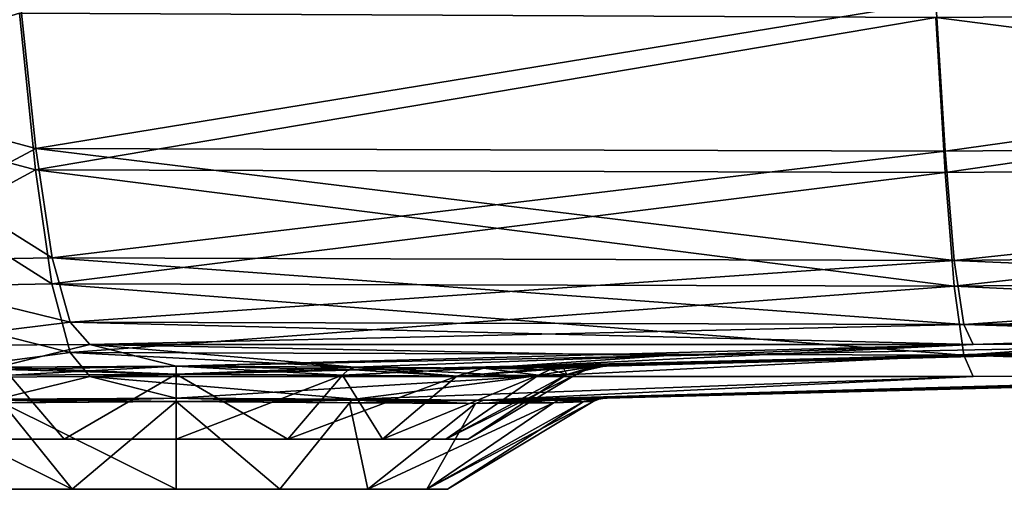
# Model space of a CAD drawing. Header units: millimetres. Extents: x -860 to 850, y -620 to 0.
# Tile 4 of 12: x -539 to -417, y -434 to -376. Entities that reach past the tile are written whole.
import ezdxf

# ---------------------------------------------------------------- set-up
doc = ezdxf.new("R2010")
doc.units = ezdxf.units.MM
doc.header["$LTSCALE"] = 65.185185
for name, color, linetype in [('103', 7, 'CONTINUOUS'), ('104', 7, 'CONTINUOUS'), ('112', 7, 'CONTINUOUS'), ('113', 7, 'CONTINUOUS'), ('116', 7, 'CONTINUOUS'), ('126', 7, 'CONTINUOUS'), ('127', 7, 'CONTINUOUS'), ('128', 7, 'CONTINUOUS'), ('143', 7, 'CONTINUOUS'), ('17', 7, 'CONTINUOUS'), ('18', 7, 'CONTINUOUS'), ('21', 7, 'CONTINUOUS'), ('31', 7, 'CONTINUOUS'), ('32', 7, 'CONTINUOUS'), ('33', 7, 'CONTINUOUS'), ('50', 7, 'CONTINUOUS'), ('51', 7, 'CONTINUOUS'), ('53', 7, 'CONTINUOUS'), ('54', 7, 'CONTINUOUS'), ('55', 7, 'CONTINUOUS'), ('59', 7, 'CONTINUOUS'), ('61', 7, 'CONTINUOUS'), ('62', 7, 'CONTINUOUS'), ('7', 7, 'CONTINUOUS'), ('71', 7, 'CONTINUOUS'), ('72', 7, 'CONTINUOUS'), ('73', 7, 'CONTINUOUS'), ('75', 7, 'CONTINUOUS'), ('76', 7, 'CONTINUOUS'), ('77', 7, 'CONTINUOUS'), ('78', 7, 'CONTINUOUS'), ('79', 7, 'CONTINUOUS'), ('8', 7, 'CONTINUOUS'), ('83', 7, 'CONTINUOUS'), ('85', 7, 'CONTINUOUS'), ('86', 7, 'CONTINUOUS'), ('9', 7, 'CONTINUOUS'), ('95', 7, 'CONTINUOUS'), ('96', 7, 'CONTINUOUS'), ('97', 7, 'CONTINUOUS')]:
    doc.layers.add(name, color=color, linetype=linetype)

msp = doc.modelspace()

# ---------------------------------------------------------------- linework, layer by layer
at = {"layer": '103', "linetype": 'Continuous'}
for points in [[(-557.08, -416.08, -149.84), (-542.24, -418.74, -48.17), (-530.73, -415.92, -155.94), (-557.08, -416.08, -149.84)], [(-542.24, -418.74, -48.17), (-520, -418.61, -53.26), (-530.73, -415.92, -155.94), (-542.24, -418.74, -48.17)], [(-520, -418.61, -53.26), (-497.77, -418.74, -48.18), (-530.73, -415.92, -155.94), (-520, -418.61, -53.26)], [(-530.73, -415.92, -155.94), (-497.77, -418.74, -48.18), (-459.29, -417.33, -102.06), (-530.73, -415.92, -155.94)], [(-420.8, -415.92, -155.94), (-530.73, -415.92, -155.94), (-459.29, -417.33, -102.06), (-420.8, -415.92, -155.94)]]:
    msp.add_3dface(points, dxfattribs=at)
at = {"layer": '104', "linetype": 'Continuous'}
for points in [[(-420.8, -415.92, -155.94), (-481.73, -418.85, -36.52), (-358.27, -415.4, -155.92), (-420.8, -415.92, -155.94)], [(-481.73, -418.85, -36.52), (-471.82, -418.74, -22.23), (-358.27, -415.4, -155.92), (-481.73, -418.85, -36.52)], [(-420.8, -415.92, -155.94), (-459.29, -417.33, -102.06), (-481.73, -418.85, -36.52), (-420.8, -415.92, -155.94)], [(-358.27, -415.4, -155.92), (-471.82, -418.74, -22.23), (-378.22, -416.29, -89.08), (-358.27, -415.4, -155.92)], [(-459.29, -417.33, -102.06), (-497.77, -418.74, -48.18), (-481.73, -418.85, -36.52), (-459.29, -417.33, -102.06)]]:
    msp.add_3dface(points, dxfattribs=at)
at = {"layer": '112', "linetype": 'Continuous'}
for points in [[(-424.29, -391.89, -200.65), (-284.23, -372.18, -213.77), (-425.44, -373.26, -213.86), (-424.29, -391.89, -200.65)], [(-284.07, -390.62, -200.31), (-284.23, -372.18, -213.77), (-424.29, -391.89, -200.65), (-284.07, -390.62, -200.31)], [(-423.15, -405.46, -186.01), (-284.07, -390.62, -200.31), (-424.29, -391.89, -200.65), (-423.15, -405.46, -186.01)], [(-284.06, -403.8, -185.65), (-284.07, -390.62, -200.31), (-423.15, -405.46, -186.01), (-284.06, -403.8, -185.65)], [(-421.98, -413.45, -170.6), (-284.06, -403.8, -185.65), (-423.15, -405.46, -186.01), (-421.98, -413.45, -170.6)], [(-284.25, -411.43, -170.64), (-284.06, -403.8, -185.65), (-421.98, -413.45, -170.6), (-284.25, -411.43, -170.64)], [(-420.8, -415.92, -155.94), (-284.25, -411.43, -170.64), (-421.98, -413.45, -170.6), (-420.8, -415.92, -155.94)], [(-420.8, -415.92, -155.94), (-358.27, -415.4, -155.92), (-284.25, -411.43, -170.64), (-420.8, -415.92, -155.94)]]:
    msp.add_3dface(points, dxfattribs=at)
at = {"layer": '113', "linetype": 'Continuous'}
for points in [[(-537.47, -391.56, -200.41), (-425.44, -373.26, -213.86), (-539.45, -372.72, -213.86), (-537.47, -391.56, -200.41)], [(-424.29, -391.89, -200.65), (-425.44, -373.26, -213.86), (-537.47, -391.56, -200.41), (-424.29, -391.89, -200.65)], [(-535.42, -405.13, -185.75), (-424.29, -391.89, -200.65), (-537.47, -391.56, -200.41), (-535.42, -405.13, -185.75)], [(-423.15, -405.46, -186.01), (-424.29, -391.89, -200.65), (-535.42, -405.13, -185.75), (-423.15, -405.46, -186.01)], [(-533.18, -413.14, -170.7), (-423.15, -405.46, -186.01), (-535.42, -405.13, -185.75), (-533.18, -413.14, -170.7)], [(-421.98, -413.45, -170.6), (-423.15, -405.46, -186.01), (-533.18, -413.14, -170.7), (-421.98, -413.45, -170.6)], [(-530.73, -415.92, -155.94), (-421.98, -413.45, -170.6), (-533.18, -413.14, -170.7), (-530.73, -415.92, -155.94)], [(-530.73, -415.92, -155.94), (-420.8, -415.92, -155.94), (-421.98, -413.45, -170.6), (-530.73, -415.92, -155.94)]]:
    msp.add_3dface(points, dxfattribs=at)
at = {"layer": '116', "linetype": 'Continuous'}
for points in [[(-571.67, -382.38, -201.68), (-539.45, -372.72, -213.86), (-578.49, -352.05, -218.02), (-571.67, -382.38, -201.68)], [(-537.47, -391.56, -200.41), (-539.45, -372.72, -213.86), (-571.67, -382.38, -201.68), (-537.47, -391.56, -200.41)], [(-563.91, -405.65, -179.29), (-537.47, -391.56, -200.41), (-571.67, -382.38, -201.68), (-563.91, -405.65, -179.29)], [(-535.42, -405.13, -185.75), (-537.47, -391.56, -200.41), (-563.91, -405.65, -179.29), (-535.42, -405.13, -185.75)], [(-533.18, -413.14, -170.7), (-535.42, -405.13, -185.75), (-563.91, -405.65, -179.29), (-533.18, -413.14, -170.7)], [(-557.08, -416.08, -149.84), (-533.18, -413.14, -170.7), (-563.91, -405.65, -179.29), (-557.08, -416.08, -149.84)], [(-557.08, -416.08, -149.84), (-530.73, -415.92, -155.94), (-533.18, -413.14, -170.7), (-557.08, -416.08, -149.84)]]:
    msp.add_3dface(points, dxfattribs=at)
at = {"layer": '126', "linetype": 'Continuous'}
for points in [[(-520, -418.61, -53.26), (-542.24, -418.74, -48.17), (-520, -419.6, -49.84), (-520, -418.61, -53.26)], [(-520, -419.6, -49.84), (-542.24, -418.74, -48.17), (-541.46, -419.01, -46.57), (-520, -419.6, -49.84)], [(-540.73, -419.74, -45.08), (-520, -419.6, -49.84), (-541.46, -419.01, -46.57), (-540.73, -419.74, -45.08)], [(-497.77, -418.74, -48.18), (-520, -418.61, -53.26), (-498.55, -419.01, -46.57), (-497.77, -418.74, -48.18)], [(-499.28, -419.74, -45.09), (-520, -418.61, -53.26), (-520, -419.6, -49.84), (-499.28, -419.74, -45.09)], [(-520, -418.61, -53.26), (-499.28, -419.74, -45.09), (-498.55, -419.01, -46.57), (-520, -418.61, -53.26)]]:
    msp.add_3dface(points, dxfattribs=at)
at = {"layer": '127', "linetype": 'Continuous'}
for points in [[(-498.55, -419.01, -46.57), (-499.28, -419.74, -45.09), (-485.05, -419.85, -34.96), (-498.55, -419.01, -46.57)], [(-497.77, -418.74, -48.18), (-498.55, -419.01, -46.57), (-485.05, -419.85, -34.96), (-497.77, -418.74, -48.18)], [(-481.73, -418.85, -36.52), (-497.77, -418.74, -48.18), (-485.05, -419.85, -34.96), (-481.73, -418.85, -36.52)], [(-474.91, -419.74, -20.72), (-481.73, -418.85, -36.52), (-485.05, -419.85, -34.96), (-474.91, -419.74, -20.72)], [(-471.82, -418.74, -22.23), (-481.73, -418.85, -36.52), (-473.43, -419.01, -21.45), (-471.82, -418.74, -22.23)], [(-481.73, -418.85, -36.52), (-474.91, -419.74, -20.72), (-473.43, -419.01, -21.45), (-481.73, -418.85, -36.52)]]:
    msp.add_3dface(points, dxfattribs=at)
at = {"layer": '128', "linetype": 'Continuous'}
for points in [[(-473.43, -419.01, -21.45), (-474.91, -419.74, -20.72), (-471.36, -419.64, -10.63), (-473.43, -419.01, -21.45)], [(-471.82, -418.74, -22.23), (-473.43, -419.01, -21.45), (-471.36, -419.64, -10.63), (-471.82, -418.74, -22.23)], [(-471.82, -418.74, -22.23), (-471.36, -419.64, -10.63), (-468.02, -418.64, -11.38), (-471.82, -418.74, -22.23)], [(-471.36, -419.64, -10.63), (-470.16, -419.6), (-468.02, -418.64, -11.38), (-471.36, -419.64, -10.63)], [(-470.16, -419.6), (-468.51, -418.88, 0), (-468.02, -418.64, -11.38), (-470.16, -419.6)], [(-468.51, -418.88, 0), (-466.74, -418.61, 0), (-468.02, -418.64, -11.38), (-468.51, -418.88, 0)]]:
    msp.add_3dface(points, dxfattribs=at)
at = {"layer": '143', "linetype": 'Continuous'}
for points in [[(-533.91, -427.7, -33.59), (-540.73, -419.74, -45.08), (-545.71, -427.7, -25.71), (-533.91, -427.7, -33.59)], [(-520, -419.6, -49.84), (-540.73, -419.74, -45.08), (-533.91, -427.7, -33.59), (-520, -419.6, -49.84)], [(-520, -427.7, -36.36), (-520, -419.6, -49.84), (-533.91, -427.7, -33.59), (-520, -427.7, -36.36)], [(-499.28, -419.74, -45.09), (-520, -419.6, -49.84), (-506.09, -427.7, -33.59), (-499.28, -419.74, -45.09)], [(-506.09, -427.7, -33.59), (-520, -419.6, -49.84), (-520, -427.7, -36.36), (-506.09, -427.7, -33.59)], [(-494.29, -427.7, -25.71), (-499.28, -419.74, -45.09), (-506.09, -427.7, -33.59), (-494.29, -427.7, -25.71)], [(-485.05, -419.85, -34.96), (-499.28, -419.74, -45.09), (-494.29, -427.7, -25.71), (-485.05, -419.85, -34.96)], [(-474.91, -419.74, -20.72), (-485.05, -419.85, -34.96), (-494.29, -427.7, -25.71), (-474.91, -419.74, -20.72)], [(-486.41, -427.7, -13.91), (-474.91, -419.74, -20.72), (-494.29, -427.7, -25.71), (-486.41, -427.7, -13.91)], [(-471.36, -419.64, -10.63), (-474.91, -419.74, -20.72), (-486.41, -427.7, -13.91), (-471.36, -419.64, -10.63)], [(-483.64, -427.7), (-471.36, -419.64, -10.63), (-486.41, -427.7, -13.91), (-483.64, -427.7)], [(-470.16, -419.6), (-471.36, -419.64, -10.63), (-483.64, -427.7), (-470.16, -419.6)]]:
    msp.add_3dface(points, dxfattribs=at)
at = {"layer": '17', "color": 7, "linetype": 'Continuous', "true_color": 0xfffff2}
for points in [[(-284.23, -372.18, 213.77), (-284.07, -390.62, 200.31), (-425.44, -373.26, 213.86), (-284.23, -372.18, 213.77)], [(-425.44, -373.26, 213.86), (-284.07, -390.62, 200.31), (-424.29, -391.89, 200.65), (-425.44, -373.26, 213.86)], [(-424.29, -391.89, 200.65), (-284.07, -390.62, 200.31), (-423.15, -405.46, 186.01), (-424.29, -391.89, 200.65)], [(-284.07, -390.62, 200.31), (-284.06, -403.8, 185.65), (-423.15, -405.46, 186.01), (-284.07, -390.62, 200.31)], [(-284.06, -403.8, 185.65), (-284.25, -411.43, 170.64), (-423.15, -405.46, 186.01), (-284.06, -403.8, 185.65)], [(-423.15, -405.46, 186.01), (-284.25, -411.43, 170.64), (-421.98, -413.45, 170.6), (-423.15, -405.46, 186.01)], [(-284.25, -411.43, 170.64), (-284.61, -413.84, 155.94), (-421.98, -413.45, 170.6), (-284.25, -411.43, 170.64)], [(-284.61, -413.84, 155.94), (-358.27, -415.4, 155.92), (-421.98, -413.45, 170.6), (-284.61, -413.84, 155.94)], [(-358.27, -415.4, 155.92), (-420.8, -415.92, 155.94), (-421.98, -413.45, 170.6), (-358.27, -415.4, 155.92)]]:
    msp.add_3dface(points, dxfattribs=at)
at = {"layer": '18', "color": 7, "linetype": 'Continuous', "true_color": 0xfffff2}
for points in [[(-539.45, -372.72, 213.86), (-425.44, -373.26, 213.86), (-537.47, -391.56, 200.41), (-539.45, -372.72, 213.86)], [(-425.44, -373.26, 213.86), (-424.29, -391.89, 200.65), (-537.47, -391.56, 200.41), (-425.44, -373.26, 213.86)], [(-424.29, -391.89, 200.65), (-423.15, -405.46, 186.01), (-537.47, -391.56, 200.41), (-424.29, -391.89, 200.65)], [(-537.47, -391.56, 200.41), (-423.15, -405.46, 186.01), (-535.42, -405.13, 185.75), (-537.47, -391.56, 200.41)], [(-423.15, -405.46, 186.01), (-421.98, -413.45, 170.6), (-535.42, -405.13, 185.75), (-423.15, -405.46, 186.01)], [(-535.42, -405.13, 185.75), (-421.98, -413.45, 170.6), (-533.18, -413.14, 170.7), (-535.42, -405.13, 185.75)], [(-420.8, -415.92, 155.94), (-530.73, -415.92, 155.94), (-533.18, -413.14, 170.7), (-420.8, -415.92, 155.94)], [(-421.98, -413.45, 170.6), (-420.8, -415.92, 155.94), (-533.18, -413.14, 170.7), (-421.98, -413.45, 170.6)]]:
    msp.add_3dface(points, dxfattribs=at)
at = {"layer": '21', "color": 7, "linetype": 'Continuous', "true_color": 0xfffff2}
for points in [[(-578.49, -352.05, 218.02), (-539.45, -372.72, 213.86), (-571.67, -382.38, 201.68), (-578.49, -352.05, 218.02)], [(-539.45, -372.72, 213.86), (-537.47, -391.56, 200.41), (-571.67, -382.38, 201.68), (-539.45, -372.72, 213.86)], [(-537.47, -391.56, 200.41), (-535.42, -405.13, 185.75), (-571.67, -382.38, 201.68), (-537.47, -391.56, 200.41)], [(-571.67, -382.38, 201.68), (-535.42, -405.13, 185.75), (-563.91, -405.65, 179.29), (-571.67, -382.38, 201.68)], [(-535.42, -405.13, 185.75), (-533.18, -413.14, 170.7), (-563.91, -405.65, 179.29), (-535.42, -405.13, 185.75)], [(-533.18, -413.14, 170.7), (-557.08, -416.08, 149.84), (-563.91, -405.65, 179.29), (-533.18, -413.14, 170.7)], [(-530.73, -415.92, 155.94), (-557.08, -416.08, 149.84), (-533.18, -413.14, 170.7), (-530.73, -415.92, 155.94)]]:
    msp.add_3dface(points, dxfattribs=at)
at = {"layer": '31', "color": 7, "linetype": 'Continuous', "true_color": 0xfffff2}
for points in [[(-542.24, -418.74, 48.17), (-520, -418.61, 53.26), (-541.46, -419.01, 46.57), (-542.24, -418.74, 48.17)], [(-541.46, -419.01, 46.57), (-520, -418.61, 53.26), (-540.73, -419.74, 45.08), (-541.46, -419.01, 46.57)], [(-540.73, -419.74, 45.08), (-520, -418.61, 53.26), (-520, -419.6, 49.84), (-540.73, -419.74, 45.08)], [(-520, -418.61, 53.26), (-497.77, -418.74, 48.18), (-520, -419.6, 49.84), (-520, -418.61, 53.26)], [(-497.77, -418.74, 48.18), (-498.55, -419.01, 46.57), (-520, -419.6, 49.84), (-497.77, -418.74, 48.18)], [(-498.55, -419.01, 46.57), (-499.28, -419.74, 45.09), (-520, -419.6, 49.84), (-498.55, -419.01, 46.57)]]:
    msp.add_3dface(points, dxfattribs=at)
at = {"layer": '32', "color": 7, "linetype": 'Continuous', "true_color": 0xfffff2}
for points in [[(-481.73, -418.85, 36.52), (-499.28, -419.74, 45.09), (-498.55, -419.01, 46.57), (-481.73, -418.85, 36.52)], [(-499.28, -419.74, 45.09), (-481.73, -418.85, 36.52), (-485.05, -419.85, 34.96), (-499.28, -419.74, 45.09)], [(-497.77, -418.74, 48.18), (-481.73, -418.85, 36.52), (-498.55, -419.01, 46.57), (-497.77, -418.74, 48.18)], [(-481.73, -418.85, 36.52), (-471.82, -418.74, 22.23), (-485.05, -419.85, 34.96), (-481.73, -418.85, 36.52)], [(-471.82, -418.74, 22.23), (-473.43, -419.01, 21.45), (-485.05, -419.85, 34.96), (-471.82, -418.74, 22.23)], [(-473.43, -419.01, 21.45), (-474.91, -419.74, 20.72), (-485.05, -419.85, 34.96), (-473.43, -419.01, 21.45)]]:
    msp.add_3dface(points, dxfattribs=at)
at = {"layer": '33', "color": 7, "linetype": 'Continuous', "true_color": 0xfffff2}
for points in [[(-468.02, -418.64, 11.38), (-474.91, -419.74, 20.72), (-473.43, -419.01, 21.45), (-468.02, -418.64, 11.38)], [(-474.91, -419.74, 20.72), (-468.02, -418.64, 11.38), (-471.36, -419.64, 10.63), (-474.91, -419.74, 20.72)], [(-471.82, -418.74, 22.23), (-468.02, -418.64, 11.38), (-473.43, -419.01, 21.45), (-471.82, -418.74, 22.23)], [(-466.74, -418.61, 0), (-468.51, -418.88, 0), (-471.36, -419.64, 10.63), (-466.74, -418.61, 0)], [(-468.02, -418.64, 11.38), (-466.74, -418.61, 0), (-471.36, -419.64, 10.63), (-468.02, -418.64, 11.38)], [(-468.51, -418.88, 0), (-470.16, -419.6), (-471.36, -419.64, 10.63), (-468.51, -418.88, 0)]]:
    msp.add_3dface(points, dxfattribs=at)
at = {"layer": '50', "color": 7, "linetype": 'Continuous', "true_color": 0xfffff2}
for points in [[(-533.91, -427.7, 33.59), (-545.71, -427.7, 25.71), (-540.73, -419.74, 45.08), (-533.91, -427.7, 33.59)], [(-533.91, -427.7, 33.59), (-540.73, -419.74, 45.08), (-520, -419.6, 49.84), (-533.91, -427.7, 33.59)], [(-520, -427.7, 36.36), (-533.91, -427.7, 33.59), (-520, -419.6, 49.84), (-520, -427.7, 36.36)], [(-499.28, -419.74, 45.09), (-520, -427.7, 36.36), (-520, -419.6, 49.84), (-499.28, -419.74, 45.09)], [(-506.09, -427.7, 33.59), (-520, -427.7, 36.36), (-499.28, -419.74, 45.09), (-506.09, -427.7, 33.59)], [(-506.09, -427.7, 33.59), (-499.28, -419.74, 45.09), (-485.05, -419.85, 34.96), (-506.09, -427.7, 33.59)], [(-494.29, -427.7, 25.71), (-506.09, -427.7, 33.59), (-485.05, -419.85, 34.96), (-494.29, -427.7, 25.71)], [(-486.41, -427.7, 13.91), (-494.29, -427.7, 25.71), (-474.91, -419.74, 20.72), (-486.41, -427.7, 13.91)], [(-474.91, -419.74, 20.72), (-494.29, -427.7, 25.71), (-485.05, -419.85, 34.96), (-474.91, -419.74, 20.72)], [(-470.16, -419.6), (-483.64, -427.7), (-486.41, -427.7, 13.91), (-470.16, -419.6)], [(-470.16, -419.6), (-486.41, -427.7, 13.91), (-471.36, -419.64, 10.63), (-470.16, -419.6)], [(-486.41, -427.7, 13.91), (-474.91, -419.74, 20.72), (-471.36, -419.64, 10.63), (-486.41, -427.7, 13.91)]]:
    msp.add_3dface(points, dxfattribs=at)
at = {"layer": '51', "color": 7, "linetype": 'Continuous', "true_color": 0xfffff2}
for points in [[(-471.72, -422.74, -22.23), (-284.51, -417.83, -155.94), (-467.91, -422.64, -11.38), (-471.72, -422.74, -22.23)], [(-467.91, -422.64, 11.38), (-284.51, -417.83, -155.94), (-471.72, -422.74, 22.23), (-467.91, -422.64, 11.38)], [(-471.72, -422.74, 22.23), (-284.51, -417.83, -155.94), (-284.51, -417.83, 155.94), (-471.72, -422.74, 22.23)], [(-284.51, -417.83, -155.94), (-466.63, -422.6, 0), (-467.91, -422.64, -11.38), (-284.51, -417.83, -155.94)], [(-466.63, -422.6, 0), (-284.51, -417.83, -155.94), (-467.91, -422.64, 11.38), (-466.63, -422.6, 0)]]:
    msp.add_3dface(points, dxfattribs=at)
at = {"layer": '53', "color": 7, "linetype": 'Continuous', "true_color": 0xfffff2}
for points in [[(-557.08, -420.08, 149.94), (-542.24, -422.74, 48.28), (-530.73, -419.92, 156.05), (-557.08, -420.08, 149.94)], [(-542.24, -422.74, 48.28), (-520, -422.6, 53.36), (-530.73, -419.92, 156.05), (-542.24, -422.74, 48.28)], [(-520, -422.6, 53.36), (-497.77, -422.74, 48.28), (-530.73, -419.92, 156.05), (-520, -422.6, 53.36)], [(-530.73, -419.92, 156.05), (-497.77, -422.74, 48.28), (-475.76, -419.92, 156.02), (-530.73, -419.92, 156.05)], [(-475.76, -419.92, 156.02), (-497.77, -422.74, 48.28), (-420.8, -419.92, 156.05), (-475.76, -419.92, 156.02)]]:
    msp.add_3dface(points, dxfattribs=at)
at = {"layer": '54', "color": 7, "linetype": 'Continuous', "true_color": 0xfffff2}
for points in [[(-554.38, -423.27, 38.35), (-532.93, -433.93, 31.19), (-541.59, -423.16, 46.95), (-554.38, -423.27, 38.35)], [(-543.87, -433.93, 23.88), (-532.93, -433.93, 31.19), (-554.38, -423.27, 38.35), (-543.87, -433.93, 23.88)], [(-541.59, -423.16, 46.95), (-520, -433.93, 33.76), (-520, -423.03, 51.9), (-541.59, -423.16, 46.95)], [(-532.93, -433.93, 31.19), (-520, -433.93, 33.76), (-541.59, -423.16, 46.95), (-532.93, -433.93, 31.19)], [(-520, -433.93, 33.76), (-507.07, -433.93, 31.19), (-520, -423.03, 51.9), (-520, -433.93, 33.76)], [(-520, -423.03, 51.9), (-507.07, -433.93, 31.19), (-498.42, -423.16, 46.96), (-520, -423.03, 51.9)], [(-507.07, -433.93, 31.19), (-496.13, -433.93, 23.88), (-498.42, -423.16, 46.96), (-507.07, -433.93, 31.19)], [(-498.42, -423.16, 46.96), (-496.13, -433.93, 23.88), (-482.74, -423.27, 35.55), (-498.42, -423.16, 46.96)], [(-496.13, -433.93, 23.88), (-488.81, -433.93, 12.91), (-482.74, -423.27, 35.55), (-496.13, -433.93, 23.88)], [(-488.81, -433.93, 12.91), (-486.23, -433.93), (-469.35, -423.06, 11.07), (-488.81, -433.93, 12.91)], [(-473.04, -423.16, 21.58), (-488.81, -433.93, 12.91), (-469.35, -423.06, 11.07), (-473.04, -423.16, 21.58)], [(-482.74, -423.27, 35.55), (-488.81, -433.93, 12.91), (-473.04, -423.16, 21.58), (-482.74, -423.27, 35.55)], [(-486.23, -433.93), (-468.1, -423.03), (-469.35, -423.06, 11.07), (-486.23, -433.93)]]:
    msp.add_3dface(points, dxfattribs=at)
at = {"layer": '55', "color": 7, "linetype": 'Continuous', "true_color": 0xfffff2}
for points in [[(-471.72, -422.74, 22.23), (-284.51, -417.83, 155.94), (-358.21, -419.4, 155.95), (-471.72, -422.74, 22.23)], [(-420.8, -419.92, 156.05), (-497.77, -422.74, 48.28), (-481.68, -422.85, 36.56), (-420.8, -419.92, 156.05)], [(-481.68, -422.85, 36.56), (-471.72, -422.74, 22.23), (-358.21, -419.4, 155.95), (-481.68, -422.85, 36.56)], [(-420.8, -419.92, 156.05), (-481.68, -422.85, 36.56), (-358.21, -419.4, 155.95), (-420.8, -419.92, 156.05)]]:
    msp.add_3dface(points, dxfattribs=at)
at = {"layer": '59', "color": 7, "linetype": 'Continuous', "true_color": 0xfffff2}
for points in [[(-537.5, -394.19, 203.42), (-539.47, -374.72, 217.32), (-572.77, -384.78, 204.68), (-537.5, -394.19, 203.42)], [(-564.76, -408.96, 181.37), (-537.5, -394.19, 203.42), (-572.77, -384.78, 204.68), (-564.76, -408.96, 181.37)], [(-535.45, -408.37, 188.09), (-537.5, -394.19, 203.42), (-564.76, -408.96, 181.37), (-535.45, -408.37, 188.09)], [(-533.19, -416.92, 172.03), (-535.45, -408.37, 188.09), (-564.76, -408.96, 181.37), (-533.19, -416.92, 172.03)], [(-557.08, -420.08, 149.94), (-533.19, -416.92, 172.03), (-564.76, -408.96, 181.37), (-557.08, -420.08, 149.94)], [(-557.08, -420.08, 149.94), (-530.73, -419.92, 156.05), (-533.19, -416.92, 172.03), (-557.08, -420.08, 149.94)]]:
    msp.add_3dface(points, dxfattribs=at)
at = {"layer": '61', "color": 7, "linetype": 'Continuous', "true_color": 0xfffff2}
for points in [[(-424.29, -394.52, 203.67), (-284.19, -374.28, 217.18), (-425.44, -375.27, 217.32), (-424.29, -394.52, 203.67)], [(-284.01, -393.31, 203.28), (-284.19, -374.28, 217.18), (-424.29, -394.52, 203.67), (-284.01, -393.31, 203.28)], [(-423.16, -408.67, 188.4), (-284.01, -393.31, 203.28), (-424.29, -394.52, 203.67), (-423.16, -408.67, 188.4)], [(-283.98, -407.09, 187.93), (-284.01, -393.31, 203.28), (-423.16, -408.67, 188.4), (-283.98, -407.09, 187.93)], [(-421.98, -417.24, 171.85), (-283.98, -407.09, 187.93), (-423.16, -408.67, 188.4), (-421.98, -417.24, 171.85)], [(-284.15, -415.23, 171.88), (-283.98, -407.09, 187.93), (-421.98, -417.24, 171.85), (-284.15, -415.23, 171.88)], [(-358.21, -419.4, 155.95), (-284.15, -415.23, 171.88), (-421.98, -417.24, 171.85), (-358.21, -419.4, 155.95)], [(-420.8, -419.92, 156.05), (-358.21, -419.4, 155.95), (-421.98, -417.24, 171.85), (-420.8, -419.92, 156.05)]]:
    msp.add_3dface(points, dxfattribs=at)
at = {"layer": '62', "color": 7, "linetype": 'Continuous', "true_color": 0xfffff2}
for points in [[(-539.47, -374.72, 217.32), (-537.5, -394.19, 203.42), (-425.44, -375.27, 217.32), (-539.47, -374.72, 217.32)], [(-537.5, -394.19, 203.42), (-424.29, -394.52, 203.67), (-425.44, -375.27, 217.32), (-537.5, -394.19, 203.42)], [(-537.5, -394.19, 203.42), (-535.45, -408.37, 188.09), (-424.29, -394.52, 203.67), (-537.5, -394.19, 203.42)], [(-535.45, -408.37, 188.09), (-423.16, -408.67, 188.4), (-424.29, -394.52, 203.67), (-535.45, -408.37, 188.09)], [(-535.45, -408.37, 188.09), (-533.19, -416.92, 172.03), (-423.16, -408.67, 188.4), (-535.45, -408.37, 188.09)], [(-533.19, -416.92, 172.03), (-421.98, -417.24, 171.85), (-423.16, -408.67, 188.4), (-533.19, -416.92, 172.03)], [(-533.19, -416.92, 172.03), (-530.73, -419.92, 156.05), (-421.98, -417.24, 171.85), (-533.19, -416.92, 172.03)], [(-530.73, -419.92, 156.05), (-475.76, -419.92, 156.02), (-421.98, -417.24, 171.85), (-530.73, -419.92, 156.05)], [(-475.76, -419.92, 156.02), (-420.8, -419.92, 156.05), (-421.98, -417.24, 171.85), (-475.76, -419.92, 156.02)]]:
    msp.add_3dface(points, dxfattribs=at)
at = {"layer": '7', "color": 7, "linetype": 'Continuous', "true_color": 0xfffff2}
for points in [[(-378.22, -416.29, -89.08), (-471.82, -418.74, -22.23), (-378.22, -416.29, 89.08), (-378.22, -416.29, -89.08)], [(-471.82, -418.74, -22.23), (-468.02, -418.64, -11.38), (-378.22, -416.29, 89.08), (-471.82, -418.74, -22.23)], [(-471.82, -418.74, 22.23), (-378.22, -416.29, 89.08), (-468.02, -418.64, 11.38), (-471.82, -418.74, 22.23)], [(-468.02, -418.64, -11.38), (-466.74, -418.61, 0), (-378.22, -416.29, 89.08), (-468.02, -418.64, -11.38)], [(-378.22, -416.29, 89.08), (-466.74, -418.61, 0), (-468.02, -418.64, 11.38), (-378.22, -416.29, 89.08)]]:
    msp.add_3dface(points, dxfattribs=at)
at = {"layer": '71', "color": 7, "linetype": 'Continuous', "true_color": 0xfffff2}
for points in [[(-469.35, -423.06, 11.07), (-471.72, -422.74, 22.23), (-472.41, -422.85, 21.89), (-469.35, -423.06, 11.07)], [(-467.91, -422.64, 11.38), (-471.72, -422.74, 22.23), (-469.35, -423.06, 11.07), (-467.91, -422.64, 11.38)], [(-468.1, -423.03), (-467.91, -422.64, 11.38), (-469.35, -423.06, 11.07), (-468.1, -423.03)], [(-468.1, -423.03), (-467.39, -422.72), (-467.91, -422.64, 11.38), (-468.1, -423.03)], [(-467.39, -422.72), (-466.63, -422.6, 0), (-467.91, -422.64, 11.38), (-467.39, -422.72)], [(-473.04, -423.16, 21.58), (-469.35, -423.06, 11.07), (-472.41, -422.85, 21.89), (-473.04, -423.16, 21.58)]]:
    msp.add_3dface(points, dxfattribs=at)
at = {"layer": '72', "color": 7, "linetype": 'Continuous', "true_color": 0xfffff2}
for points in [[(-482.74, -423.27, 35.55), (-497.77, -422.74, 48.28), (-498.11, -422.85, 47.59), (-482.74, -423.27, 35.55)], [(-497.77, -422.74, 48.28), (-482.74, -423.27, 35.55), (-481.68, -422.85, 36.56), (-497.77, -422.74, 48.28)], [(-471.72, -422.74, 22.23), (-481.68, -422.85, 36.56), (-472.41, -422.85, 21.89), (-471.72, -422.74, 22.23)], [(-498.42, -423.16, 46.96), (-482.74, -423.27, 35.55), (-498.11, -422.85, 47.59), (-498.42, -423.16, 46.96)], [(-482.74, -423.27, 35.55), (-473.04, -423.16, 21.58), (-481.68, -422.85, 36.56), (-482.74, -423.27, 35.55)], [(-481.68, -422.85, 36.56), (-473.04, -423.16, 21.58), (-472.41, -422.85, 21.89), (-481.68, -422.85, 36.56)]]:
    msp.add_3dface(points, dxfattribs=at)
at = {"layer": '73', "color": 7, "linetype": 'Continuous', "true_color": 0xfffff2}
for points in [[(-520, -422.6, 53.36), (-542.24, -422.74, 48.28), (-520, -423.03, 51.9), (-520, -422.6, 53.36)], [(-520, -423.03, 51.9), (-542.24, -422.74, 48.28), (-541.9, -422.86, 47.59), (-520, -423.03, 51.9)], [(-497.77, -422.74, 48.28), (-520, -422.6, 53.36), (-498.11, -422.85, 47.59), (-497.77, -422.74, 48.28)], [(-520, -422.6, 53.36), (-520, -423.03, 51.9), (-498.42, -423.16, 46.96), (-520, -422.6, 53.36)], [(-520, -422.6, 53.36), (-498.42, -423.16, 46.96), (-498.11, -422.85, 47.59), (-520, -422.6, 53.36)], [(-541.59, -423.16, 46.95), (-520, -423.03, 51.9), (-541.9, -422.86, 47.59), (-541.59, -423.16, 46.95)]]:
    msp.add_3dface(points, dxfattribs=at)
at = {"layer": '75', "linetype": 'Continuous'}
for points in [[(-553.77, -433.93), (-551.19, -433.93, -12.91), (-486.23, -433.93), (-553.77, -433.93)], [(-553.77, -433.93), (-486.23, -433.93), (-488.81, -433.93, 12.91), (-553.77, -433.93)], [(-551.19, -433.93, 12.91), (-553.77, -433.93), (-488.81, -433.93, 12.91), (-551.19, -433.93, 12.91)], [(-551.19, -433.93, -12.91), (-543.87, -433.93, -23.88), (-488.81, -433.93, -12.91), (-551.19, -433.93, -12.91)], [(-551.19, -433.93, -12.91), (-488.81, -433.93, -12.91), (-486.23, -433.93), (-551.19, -433.93, -12.91)], [(-543.87, -433.93, 23.88), (-551.19, -433.93, 12.91), (-496.13, -433.93, 23.88), (-543.87, -433.93, 23.88)], [(-496.13, -433.93, 23.88), (-551.19, -433.93, 12.91), (-488.81, -433.93, 12.91), (-496.13, -433.93, 23.88)], [(-543.87, -433.93, -23.88), (-532.93, -433.93, -31.19), (-496.13, -433.93, -23.88), (-543.87, -433.93, -23.88)], [(-543.87, -433.93, -23.88), (-496.13, -433.93, -23.88), (-488.81, -433.93, -12.91), (-543.87, -433.93, -23.88)], [(-532.93, -433.93, 31.19), (-543.87, -433.93, 23.88), (-507.07, -433.93, 31.19), (-532.93, -433.93, 31.19)], [(-507.07, -433.93, 31.19), (-543.87, -433.93, 23.88), (-496.13, -433.93, 23.88), (-507.07, -433.93, 31.19)], [(-532.93, -433.93, -31.19), (-520, -433.93, -33.76), (-507.07, -433.93, -31.19), (-532.93, -433.93, -31.19)], [(-532.93, -433.93, -31.19), (-507.07, -433.93, -31.19), (-496.13, -433.93, -23.88), (-532.93, -433.93, -31.19)], [(-520, -433.93, 33.76), (-532.93, -433.93, 31.19), (-507.07, -433.93, 31.19), (-520, -433.93, 33.76)]]:
    msp.add_3dface(points, dxfattribs=at)
at = {"layer": '76', "linetype": 'Continuous'}
for points in [[(-533.91, -427.7, -33.59), (-545.71, -427.7, -25.71), (-533.91, -427.7, 33.59), (-533.91, -427.7, -33.59)], [(-533.91, -427.7, 33.59), (-545.71, -427.7, -25.71), (-545.71, -427.7, 25.71), (-533.91, -427.7, 33.59)], [(-520, -427.7, -36.36), (-533.91, -427.7, -33.59), (-520, -427.7, 36.36), (-520, -427.7, -36.36)], [(-520, -427.7, 36.36), (-533.91, -427.7, -33.59), (-533.91, -427.7, 33.59), (-520, -427.7, 36.36)], [(-506.09, -427.7, -33.59), (-520, -427.7, -36.36), (-506.09, -427.7, 33.59), (-506.09, -427.7, -33.59)], [(-506.09, -427.7, 33.59), (-520, -427.7, -36.36), (-520, -427.7, 36.36), (-506.09, -427.7, 33.59)], [(-494.29, -427.7, -25.71), (-506.09, -427.7, -33.59), (-494.29, -427.7, 25.71), (-494.29, -427.7, -25.71)], [(-494.29, -427.7, 25.71), (-506.09, -427.7, -33.59), (-506.09, -427.7, 33.59), (-494.29, -427.7, 25.71)], [(-486.41, -427.7, -13.91), (-494.29, -427.7, -25.71), (-486.41, -427.7, 13.91), (-486.41, -427.7, -13.91)], [(-486.41, -427.7, 13.91), (-494.29, -427.7, -25.71), (-494.29, -427.7, 25.71), (-486.41, -427.7, 13.91)], [(-483.64, -427.7), (-486.41, -427.7, -13.91), (-486.41, -427.7, 13.91), (-483.64, -427.7)]]:
    msp.add_3dface(points, dxfattribs=at)
at = {"layer": '77', "linetype": 'Continuous'}
for points in [[(-557.08, -420.08, -149.94), (-530.73, -419.92, -156.05), (-542.24, -422.74, -48.28), (-557.08, -420.08, -149.94)], [(-542.24, -422.74, -48.28), (-530.73, -419.92, -156.05), (-520, -422.6, -53.36), (-542.24, -422.74, -48.28)], [(-530.73, -419.92, -156.05), (-475.76, -419.92, -156.02), (-520, -422.6, -53.36), (-530.73, -419.92, -156.05)], [(-475.76, -419.92, -156.02), (-497.77, -422.74, -48.28), (-520, -422.6, -53.36), (-475.76, -419.92, -156.02)], [(-420.8, -419.92, -156.05), (-497.77, -422.74, -48.28), (-475.76, -419.92, -156.02), (-420.8, -419.92, -156.05)]]:
    msp.add_3dface(points, dxfattribs=at)
at = {"layer": '78', "linetype": 'Continuous'}
for points in [[(-532.93, -433.93, -31.19), (-543.87, -433.93, -23.88), (-541.59, -423.16, -46.95), (-532.93, -433.93, -31.19)], [(-520, -423.03, -51.9), (-532.93, -433.93, -31.19), (-541.59, -423.16, -46.95), (-520, -423.03, -51.9)], [(-520, -433.93, -33.76), (-532.93, -433.93, -31.19), (-520, -423.03, -51.9), (-520, -433.93, -33.76)], [(-507.07, -433.93, -31.19), (-520, -433.93, -33.76), (-520, -423.03, -51.9), (-507.07, -433.93, -31.19)], [(-498.42, -423.16, -46.96), (-507.07, -433.93, -31.19), (-520, -423.03, -51.9), (-498.42, -423.16, -46.96)], [(-496.13, -433.93, -23.88), (-507.07, -433.93, -31.19), (-498.42, -423.16, -46.96), (-496.13, -433.93, -23.88)], [(-482.74, -423.27, -35.55), (-496.13, -433.93, -23.88), (-498.42, -423.16, -46.96), (-482.74, -423.27, -35.55)], [(-488.81, -433.93, -12.91), (-496.13, -433.93, -23.88), (-473.04, -423.16, -21.58), (-488.81, -433.93, -12.91)], [(-473.04, -423.16, -21.58), (-496.13, -433.93, -23.88), (-482.74, -423.27, -35.55), (-473.04, -423.16, -21.58)], [(-486.23, -433.93), (-488.81, -433.93, -12.91), (-468.1, -423.03), (-486.23, -433.93)], [(-468.1, -423.03), (-488.81, -433.93, -12.91), (-469.35, -423.06, -11.07), (-468.1, -423.03)], [(-469.35, -423.06, -11.07), (-488.81, -433.93, -12.91), (-473.04, -423.16, -21.58), (-469.35, -423.06, -11.07)]]:
    msp.add_3dface(points, dxfattribs=at)
at = {"layer": '79', "linetype": 'Continuous'}
for points in [[(-284.51, -417.83, -155.94), (-471.72, -422.74, -22.23), (-481.68, -422.85, -36.56), (-284.51, -417.83, -155.94)], [(-358.21, -419.4, -155.95), (-284.51, -417.83, -155.94), (-481.68, -422.85, -36.56), (-358.21, -419.4, -155.95)], [(-497.77, -422.74, -48.28), (-420.8, -419.92, -156.05), (-481.68, -422.85, -36.56), (-497.77, -422.74, -48.28)], [(-420.8, -419.92, -156.05), (-358.21, -419.4, -155.95), (-481.68, -422.85, -36.56), (-420.8, -419.92, -156.05)]]:
    msp.add_3dface(points, dxfattribs=at)
at = {"layer": '8', "color": 7, "linetype": 'Continuous', "true_color": 0xfffff2}
for points in [[(-557.08, -416.08, 149.84), (-530.73, -415.92, 155.94), (-542.24, -418.74, 48.17), (-557.08, -416.08, 149.84)], [(-542.24, -418.74, 48.17), (-530.73, -415.92, 155.94), (-520, -418.61, 53.26), (-542.24, -418.74, 48.17)], [(-530.73, -415.92, 155.94), (-420.8, -415.92, 155.94), (-520, -418.61, 53.26), (-530.73, -415.92, 155.94)], [(-420.8, -415.92, 155.94), (-459.29, -417.33, 102.06), (-520, -418.61, 53.26), (-420.8, -415.92, 155.94)], [(-497.77, -418.74, 48.18), (-520, -418.61, 53.26), (-459.29, -417.33, 102.06), (-497.77, -418.74, 48.18)]]:
    msp.add_3dface(points, dxfattribs=at)
at = {"layer": '83', "linetype": 'Continuous'}
for points in [[(-537.5, -394.19, -203.42), (-572.77, -384.78, -204.68), (-539.47, -374.72, -217.32), (-537.5, -394.19, -203.42)], [(-564.76, -408.96, -181.37), (-572.77, -384.78, -204.68), (-535.45, -408.37, -188.09), (-564.76, -408.96, -181.37)], [(-535.45, -408.37, -188.09), (-572.77, -384.78, -204.68), (-537.5, -394.19, -203.42), (-535.45, -408.37, -188.09)], [(-533.19, -416.92, -172.03), (-564.76, -408.96, -181.37), (-535.45, -408.37, -188.09), (-533.19, -416.92, -172.03)], [(-557.08, -420.08, -149.94), (-564.76, -408.96, -181.37), (-533.19, -416.92, -172.03), (-557.08, -420.08, -149.94)], [(-530.73, -419.92, -156.05), (-557.08, -420.08, -149.94), (-533.19, -416.92, -172.03), (-530.73, -419.92, -156.05)]]:
    msp.add_3dface(points, dxfattribs=at)
at = {"layer": '85', "linetype": 'Continuous'}
for points in [[(-284.01, -393.31, -203.28), (-425.44, -375.27, -217.32), (-284.19, -374.28, -217.18), (-284.01, -393.31, -203.28)], [(-424.29, -394.52, -203.67), (-425.44, -375.27, -217.32), (-284.01, -393.31, -203.28), (-424.29, -394.52, -203.67)], [(-423.16, -408.67, -188.4), (-424.29, -394.52, -203.67), (-284.01, -393.31, -203.28), (-423.16, -408.67, -188.4)], [(-283.98, -407.09, -187.93), (-423.16, -408.67, -188.4), (-284.01, -393.31, -203.28), (-283.98, -407.09, -187.93)], [(-284.15, -415.23, -171.88), (-423.16, -408.67, -188.4), (-283.98, -407.09, -187.93), (-284.15, -415.23, -171.88)], [(-421.98, -417.24, -171.85), (-423.16, -408.67, -188.4), (-284.15, -415.23, -171.88), (-421.98, -417.24, -171.85)], [(-284.51, -417.83, -155.94), (-421.98, -417.24, -171.85), (-284.15, -415.23, -171.88), (-284.51, -417.83, -155.94)], [(-358.21, -419.4, -155.95), (-420.8, -419.92, -156.05), (-421.98, -417.24, -171.85), (-358.21, -419.4, -155.95)], [(-284.51, -417.83, -155.94), (-358.21, -419.4, -155.95), (-421.98, -417.24, -171.85), (-284.51, -417.83, -155.94)]]:
    msp.add_3dface(points, dxfattribs=at)
at = {"layer": '86', "linetype": 'Continuous'}
for points in [[(-537.5, -394.19, -203.42), (-539.47, -374.72, -217.32), (-425.44, -375.27, -217.32), (-537.5, -394.19, -203.42)], [(-537.5, -394.19, -203.42), (-425.44, -375.27, -217.32), (-424.29, -394.52, -203.67), (-537.5, -394.19, -203.42)], [(-535.45, -408.37, -188.09), (-537.5, -394.19, -203.42), (-423.16, -408.67, -188.4), (-535.45, -408.37, -188.09)], [(-537.5, -394.19, -203.42), (-424.29, -394.52, -203.67), (-423.16, -408.67, -188.4), (-537.5, -394.19, -203.42)], [(-533.19, -416.92, -172.03), (-535.45, -408.37, -188.09), (-421.98, -417.24, -171.85), (-533.19, -416.92, -172.03)], [(-535.45, -408.37, -188.09), (-423.16, -408.67, -188.4), (-421.98, -417.24, -171.85), (-535.45, -408.37, -188.09)], [(-475.76, -419.92, -156.02), (-530.73, -419.92, -156.05), (-533.19, -416.92, -172.03), (-475.76, -419.92, -156.02)], [(-475.76, -419.92, -156.02), (-533.19, -416.92, -172.03), (-421.98, -417.24, -171.85), (-475.76, -419.92, -156.02)], [(-420.8, -419.92, -156.05), (-475.76, -419.92, -156.02), (-421.98, -417.24, -171.85), (-420.8, -419.92, -156.05)]]:
    msp.add_3dface(points, dxfattribs=at)
at = {"layer": '9', "color": 7, "linetype": 'Continuous', "true_color": 0xfffff2}
for points in [[(-284.61, -413.84, 155.94), (-378.22, -416.29, 89.08), (-481.73, -418.85, 36.52), (-284.61, -413.84, 155.94)], [(-358.27, -415.4, 155.92), (-284.61, -413.84, 155.94), (-481.73, -418.85, 36.52), (-358.27, -415.4, 155.92)], [(-459.29, -417.33, 102.06), (-358.27, -415.4, 155.92), (-481.73, -418.85, 36.52), (-459.29, -417.33, 102.06)], [(-378.22, -416.29, 89.08), (-471.82, -418.74, 22.23), (-481.73, -418.85, 36.52), (-378.22, -416.29, 89.08)], [(-459.29, -417.33, 102.06), (-420.8, -415.92, 155.94), (-358.27, -415.4, 155.92), (-459.29, -417.33, 102.06)], [(-497.77, -418.74, 48.18), (-459.29, -417.33, 102.06), (-481.73, -418.85, 36.52), (-497.77, -418.74, 48.18)]]:
    msp.add_3dface(points, dxfattribs=at)
at = {"layer": '95', "linetype": 'Continuous'}
for points in [[(-469.35, -423.06, -11.07), (-473.04, -423.16, -21.58), (-467.91, -422.64, -11.38), (-469.35, -423.06, -11.07)], [(-467.91, -422.64, -11.38), (-473.04, -423.16, -21.58), (-472.41, -422.85, -21.89), (-467.91, -422.64, -11.38)], [(-471.72, -422.74, -22.23), (-467.91, -422.64, -11.38), (-472.41, -422.85, -21.89), (-471.72, -422.74, -22.23)], [(-467.39, -422.72), (-469.35, -423.06, -11.07), (-466.63, -422.6, 0), (-467.39, -422.72)], [(-466.63, -422.6, 0), (-469.35, -423.06, -11.07), (-467.91, -422.64, -11.38), (-466.63, -422.6, 0)], [(-468.1, -423.03), (-469.35, -423.06, -11.07), (-467.39, -422.72), (-468.1, -423.03)]]:
    msp.add_3dface(points, dxfattribs=at)
at = {"layer": '96', "linetype": 'Continuous'}
for points in [[(-497.77, -422.74, -48.28), (-481.68, -422.85, -36.56), (-498.11, -422.85, -47.59), (-497.77, -422.74, -48.28)], [(-471.72, -422.74, -22.23), (-482.74, -423.27, -35.55), (-481.68, -422.85, -36.56), (-471.72, -422.74, -22.23)], [(-482.74, -423.27, -35.55), (-471.72, -422.74, -22.23), (-472.41, -422.85, -21.89), (-482.74, -423.27, -35.55)], [(-482.74, -423.27, -35.55), (-498.42, -423.16, -46.96), (-481.68, -422.85, -36.56), (-482.74, -423.27, -35.55)], [(-481.68, -422.85, -36.56), (-498.42, -423.16, -46.96), (-498.11, -422.85, -47.59), (-481.68, -422.85, -36.56)], [(-473.04, -423.16, -21.58), (-482.74, -423.27, -35.55), (-472.41, -422.85, -21.89), (-473.04, -423.16, -21.58)]]:
    msp.add_3dface(points, dxfattribs=at)
at = {"layer": '97', "linetype": 'Continuous'}
for points in [[(-542.24, -422.74, -48.28), (-520, -422.6, -53.36), (-541.9, -422.86, -47.59), (-542.24, -422.74, -48.28)], [(-520, -422.6, -53.36), (-541.59, -423.16, -46.95), (-541.9, -422.86, -47.59), (-520, -422.6, -53.36)], [(-520, -422.6, -53.36), (-520, -423.03, -51.9), (-541.59, -423.16, -46.95), (-520, -422.6, -53.36)], [(-520, -422.6, -53.36), (-497.77, -422.74, -48.28), (-520, -423.03, -51.9), (-520, -422.6, -53.36)], [(-520, -423.03, -51.9), (-497.77, -422.74, -48.28), (-498.11, -422.85, -47.59), (-520, -423.03, -51.9)], [(-498.42, -423.16, -46.96), (-520, -423.03, -51.9), (-498.11, -422.85, -47.59), (-498.42, -423.16, -46.96)]]:
    msp.add_3dface(points, dxfattribs=at)

doc.saveas('drawing.dxf')
